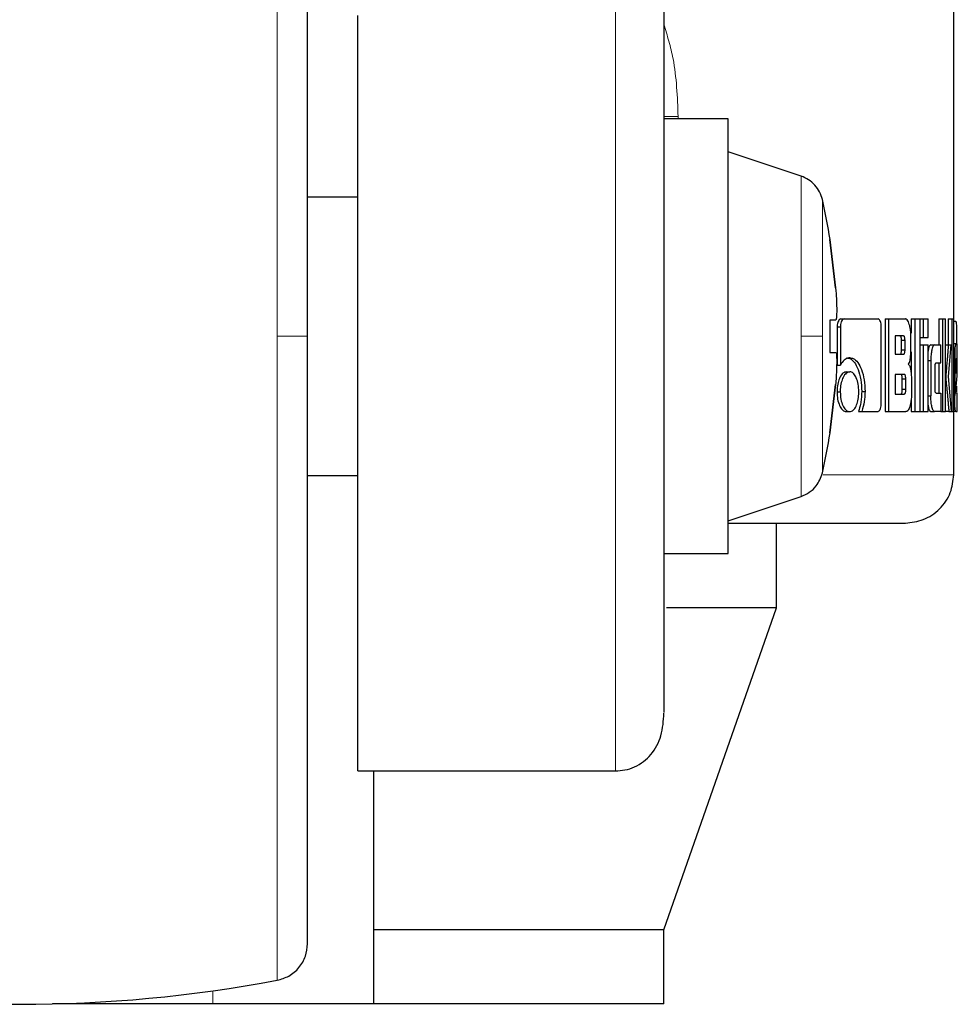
# Model space of a CAD drawing. Header units: millimetres. Extents: x 19 to 263, y 62 to 156.
# Tile 67 of 77: x 233.07 to 234.08, y 61.83 to 62.89. Entities that reach past the tile are written whole.
import ezdxf

# ---------------------------------------------------------------- set-up
doc = ezdxf.new("R2010")
doc.units = ezdxf.units.MM
doc.linetypes.add('PHANTOM', pattern=[12.7, 6.35, -1.27, 1.27, -1.27, 1.27, -1.27])

msp = doc.modelspace()

# ---------------------------------------------------------------- linework, layer by layer
at = {"color": 7, "linetype": 'Continuous', "lineweight": 25}
for p, q in [((234.0745, 62.5433), (234.0745, 63.7901)), ((233.4326, 62.0828), (233.4326, 62.8971)), ((233.8316, 62.7855), (233.7622, 62.7855)), ((233.8316, 62.5513), (233.8316, 62.7855)), ((233.9102, 62.7238), (233.8316, 62.75)), ((233.4326, 62.7013), (233.3782, 62.7013)), ((233.9411, 62.6554), (233.9414, 62.6554)), ((233.9411, 62.6554), (233.9473, 62.6033)), ((233.9473, 62.6033), (233.9411, 62.6554)), ((233.9473, 62.5686), (233.9411, 62.5686)), ((233.9411, 62.5686), (233.9411, 62.5339)), ((233.9473, 62.5686), (233.9411, 62.5686)), ((233.953, 62.57), (233.9565, 62.57)), ((233.9565, 62.57), (233.993, 62.57)), ((234.0006, 62.57), (234.0006, 62.47)), ((234.0006, 62.57), (234.0043, 62.57)), ((234.0043, 62.57), (234.0043, 62.47)), ((234.0043, 62.57), (234.0225, 62.57)), ((234.0287, 62.57), (234.0287, 62.5545)), ((234.0287, 62.57), (234.0325, 62.57)), ((234.0325, 62.57), (234.0325, 62.47)), ((234.0325, 62.57), (234.0383, 62.57)), ((234.0383, 62.47), (234.0383, 62.57)), ((234.0383, 62.57), (234.0417, 62.57)), ((234.0417, 62.57), (234.0417, 62.55)), ((234.0417, 62.57), (234.0469, 62.57)), ((234.0469, 62.55), (234.0469, 62.57)), ((234.0585, 62.57), (234.0585, 62.542)), ((234.0585, 62.57), (234.0624, 62.57)), ((234.0624, 62.57), (234.0624, 62.47)), ((234.0624, 62.57), (234.0658, 62.57)), ((234.0658, 62.47), (234.0658, 62.57)), ((234.0686, 62.57), (234.0686, 62.542)), ((234.0686, 62.57), (234.0725, 62.57)), ((234.0725, 62.57), (234.0725, 62.47)), ((234.0725, 62.57), (234.0745, 62.57)), ((234.0745, 62.47), (234.0745, 62.57)), ((233.9489, 62.5615), (233.9489, 62.5202)), ((233.9489, 62.5615), (233.9524, 62.5615)), ((233.9524, 62.5615), (233.9524, 62.5202)), ((233.9964, 62.4787), (233.9964, 62.5615)), ((234.0745, 62.5677), (234.0765, 62.5677)), ((233.8316, 62.317), (233.8316, 62.5513)), ((234.0204, 62.5516), (234.0116, 62.5516)), ((234.0116, 62.5516), (234.0116, 62.5318)), ((234.0284, 62.5395), (234.0284, 62.5515)), ((234.0383, 62.55), (234.0417, 62.55)), ((234.0417, 62.55), (234.0469, 62.55)), ((234.0183, 62.5368), (234.0183, 62.5466)), ((234.0221, 62.5466), (234.0183, 62.5466)), ((234.0183, 62.5368), (234.0221, 62.5368)), ((234.0221, 62.5368), (234.0221, 62.5466)), ((234.0383, 62.542), (234.0417, 62.542)), ((234.0417, 62.542), (234.0417, 62.47)), ((234.0417, 62.542), (234.0469, 62.542)), ((234.0469, 62.47), (234.0469, 62.542)), ((234.0499, 62.542), (234.0538, 62.542)), ((234.0538, 62.542), (234.0605, 62.542)), ((234.0605, 62.5225), (234.0605, 62.542)), ((234.0658, 62.542), (234.0688, 62.542)), ((234.0688, 62.542), (234.0717, 62.542)), ((234.0691, 62.5078), (234.0717, 62.542)), ((234.0745, 62.5433), (234.0767, 62.5433)), ((234.0767, 62.5433), (234.078, 62.5433)), ((234.0777, 62.5435), (234.0777, 62.5433)), ((233.9411, 62.5339), (233.9473, 62.5339)), ((234.0116, 62.5318), (234.0204, 62.5318)), ((234.0287, 62.5346), (234.0287, 62.51)), ((234.0745, 62.526), (234.0756, 62.526)), ((234.0756, 62.526), (234.0756, 62.4873)), ((234.0778, 62.527), (234.0771, 62.527)), ((234.0784, 62.5085), (234.0784, 62.526)), ((233.9489, 62.5202), (233.9524, 62.5202)), ((234.0469, 62.525), (234.0499, 62.525)), ((234.0499, 62.525), (234.0499, 62.487)), ((234.0544, 62.495), (234.0544, 62.5175)), ((234.0555, 62.5225), (234.0605, 62.5225)), ((234.0585, 62.5225), (234.0585, 62.4901)), ((234.0768, 62.522), (234.0768, 62.5112)), ((234.078, 62.5219), (234.0768, 62.5219)), ((234.0768, 62.5112), (234.078, 62.5201)), ((234.078, 62.5201), (234.0768, 62.5201)), ((234.078, 62.5201), (234.078, 62.5219)), ((233.9589, 62.5129), (233.9625, 62.5129)), ((234.0212, 62.5102), (234.0116, 62.5102)), ((234.0116, 62.5102), (234.0116, 62.489)), ((234.0191, 62.494), (234.0191, 62.5052)), ((234.0229, 62.5052), (234.0191, 62.5052)), ((234.0229, 62.494), (234.0229, 62.5052)), ((234.0658, 62.5078), (234.0661, 62.5078)), ((234.0722, 62.47), (234.0691, 62.5078)), ((234.0768, 62.4932), (234.0784, 62.5085)), ((233.9473, 62.4992), (233.9411, 62.4472)), ((233.9411, 62.4472), (233.9473, 62.4992)), ((234.0291, 62.5026), (234.0291, 62.4884)), ((234.0777, 62.4976), (234.0777, 62.4912)), ((233.9488, 62.4914), (233.9523, 62.4914)), ((233.9754, 62.4916), (233.979, 62.4916)), ((234.0116, 62.489), (234.0212, 62.489)), ((234.0229, 62.494), (234.0191, 62.494)), ((234.0469, 62.487), (234.0499, 62.487)), ((234.0555, 62.4901), (234.0605, 62.4901)), ((234.0605, 62.4901), (234.0605, 62.47)), ((234.0745, 62.4873), (234.0756, 62.4873)), ((234.077, 62.4903), (234.0784, 62.4903)), ((234.0784, 62.47), (234.0784, 62.4903)), ((234.0287, 62.4824), (234.0287, 62.47)), ((233.9589, 62.47), (233.9625, 62.47)), ((233.9719, 62.4702), (233.9755, 62.4702)), ((233.9755, 62.4702), (233.993, 62.4702)), ((234.0006, 62.47), (234.0043, 62.47)), ((234.0043, 62.47), (234.0231, 62.47)), ((234.0287, 62.47), (234.0325, 62.47)), ((234.0325, 62.47), (234.0383, 62.47)), ((234.0383, 62.47), (234.0417, 62.47)), ((234.0417, 62.47), (234.0469, 62.47)), ((234.0499, 62.47), (234.0538, 62.47)), ((234.0605, 62.47), (234.0538, 62.47)), ((234.0605, 62.47), (234.0624, 62.47)), ((234.0624, 62.47), (234.0658, 62.47)), ((234.0693, 62.47), (234.0658, 62.47)), ((234.0693, 62.47), (234.0722, 62.47)), ((234.0722, 62.47), (234.0725, 62.47)), ((234.0725, 62.47), (234.0745, 62.47)), ((234.0745, 62.402), (234.0745, 62.47)), ((234.0767, 62.47), (234.0745, 62.47)), ((234.0767, 62.47), (234.0784, 62.47)), ((233.9414, 62.4472), (233.9411, 62.4472)), ((233.3782, 62.4013), (233.4326, 62.4013)), ((233.8316, 62.3525), (233.9102, 62.3787)), ((233.8837, 62.2587), (233.8837, 62.35)), ((233.7622, 62.317), (233.8316, 62.317)), ((233.7622, 61.9117), (233.8837, 62.2587)), ((233.8837, 62.2587), (233.7651, 62.2587)), ((233.4326, 62.0828), (233.7102, 62.0828)), ((233.4499, 61.9117), (233.4499, 62.0828)), ((233.7622, 61.9117), (233.4499, 61.9117)), ((233.4499, 61.8317), (233.4499, 61.9117)), ((233.7622, 61.8317), (233.7622, 61.9117)), ((233.2764, 61.8317), (233.1036, 61.8317)), ((233.4499, 61.8317), (233.2764, 61.8317)), ((233.7622, 61.8317), (233.4499, 61.8317))]:
    msp.add_line(p, q, dxfattribs=at)
at = {"color": 8, "linetype": 'PHANTOM', "lineweight": 18}
for p, q in [((233.3456, 63.2454), (233.3456, 62.5513)), ((233.7102, 62.9429), (233.7102, 62.0828)), ((233.7776, 62.7883), (233.7622, 62.7883)), ((233.7776, 62.7855), (233.7776, 62.7883)), ((233.9102, 62.7238), (233.9102, 62.5513)), ((233.933, 62.5513), (233.933, 62.6986)), ((233.3456, 62.5513), (233.3456, 61.8571)), ((233.9102, 62.5513), (233.9102, 62.3787)), ((233.933, 62.4039), (233.933, 62.5513)), ((234.0777, 62.5435), (234.0745, 62.5435)), ((234.0745, 62.402), (233.934, 62.402)), ((233.2764, 61.8458), (233.2764, 61.8317))]:
    msp.add_line(p, q, dxfattribs=at)
at = {"color": 7, "linetype": 'Continuous', "lineweight": 25}
for centre, radius, start, end in [((233.2871, 62.5513), 0.6625, 9.0401, 12.8479), ((233.2871, 62.5513), 0.6625, 347.1521, 350.9599), ((233.0682, 63.3313), 1.5, 259.3429, 280.6571)]:
    msp.add_arc(centre, radius, start, end, dxfattribs=at)
for points, knots in [([(233.3782, 62.5513), (233.3782, 62.5706), (233.3782, 62.6107), (233.3782, 62.6721), (233.3782, 62.7373), (233.3782, 62.8057), (233.3782, 62.8763), (233.3782, 62.9405), (233.3782, 62.9973), (233.3782, 63.0462), (233.3782, 63.0912), (233.3782, 63.1307), (233.3782, 63.1633), (233.3782, 63.1875), (233.3782, 63.2031), (233.3782, 63.2051), (233.3782, 63.2061)], [0, 0, 0, 0, 0.056514, 0.116768, 0.180699, 0.251724, 0.328022, 0.409681, 0.474925, 0.543225, 0.614383, 0.688109, 0.76403, 0.841682, 0.920534, 1, 1, 1, 1]), ([(233.7622, 62.9462), (233.7622, 62.9456), (233.7622, 62.939), (233.7622, 62.9134), (233.7622, 62.8703), (233.7622, 62.8172), (233.7622, 62.7593), (233.7622, 62.6995), (233.7622, 62.6406), (233.7622, 62.5846), (233.7622, 62.5312), (233.7622, 62.4781), (233.7622, 62.4231), (233.7622, 62.3662), (233.7622, 62.3093), (233.7622, 62.2556), (233.7622, 62.2077), (233.7622, 62.1708), (233.7622, 62.1499), (233.7622, 62.146), (233.7622, 62.1456)], [0, 0, 0, 0, 0.006813, 0.078905, 0.149595, 0.217782, 0.282593, 0.34343, 0.399957, 0.452071, 0.499845, 0.547589, 0.599674, 0.656171, 0.716978, 0.781765, 0.849932, 0.920608, 0.992694, 1, 1, 1, 1]), ([(233.933, 62.6986), (233.9322, 62.7014), (233.9304, 62.7071), (233.9251, 62.7144), (233.9183, 62.7204), (233.9129, 62.7227), (233.9102, 62.7238)], [0, 0, 0, 0, 0.245851, 0.500011, 0.754172, 1, 1, 1, 1]), ([(233.9473, 62.6033), (233.9476, 62.5994), (233.9482, 62.5916), (233.9485, 62.5813), (233.9484, 62.5734), (233.948, 62.5692), (233.9475, 62.5688), (233.9473, 62.5686)], [0, 0, 0, 0, 0.2141783, 0.4283888, 0.6418684, 0.8550501, 1, 1, 1, 1]), ([(233.953, 62.57), (233.9524, 62.5699), (233.9513, 62.5696), (233.95, 62.5675), (233.9491, 62.565), (233.9489, 62.5629), (233.9489, 62.5617), (233.9489, 62.5615)], [0, 0, 0, 0, 0.270837, 0.516569, 0.734673, 0.950516, 1, 1, 1, 1]), ([(233.9565, 62.57), (233.956, 62.5699), (233.9549, 62.5697), (233.9537, 62.5679), (233.9528, 62.5655), (233.9524, 62.5632), (233.9524, 62.5619), (233.9524, 62.5615)], [0, 0, 0, 0, 0.23785, 0.478378, 0.691181, 0.914876, 1, 1, 1, 1]), ([(233.9964, 62.5615), (233.9964, 62.5625), (233.9963, 62.5646), (233.9956, 62.5672), (233.9947, 62.569), (233.9938, 62.5699), (233.9932, 62.57), (233.993, 62.57)], [0, 0, 0, 0, 0.2319438, 0.4667068, 0.6743174, 0.8669249, 1, 1, 1, 1]), ([(234.0284, 62.5515), (234.0284, 62.5535), (234.0282, 62.5576), (234.027, 62.5633), (234.0255, 62.5677), (234.0238, 62.5698), (234.0228, 62.5699), (234.0225, 62.57)], [0, 0, 0, 0, 0.211222, 0.417827, 0.697608, 0.899547, 1, 1, 1, 1]), ([(234.0765, 62.5677), (234.0766, 62.5676), (234.077, 62.5674), (234.0773, 62.5655), (234.0775, 62.5618), (234.0777, 62.5567), (234.0777, 62.5504), (234.0777, 62.5456), (234.0777, 62.5435)], [0, 0, 0, 0, 0.202661, 0.407288, 0.523056, 0.638653, 0.845681, 1, 1, 1, 1]), ([(233.3782, 61.8964), (233.3782, 61.8974), (233.3782, 61.8994), (233.3782, 61.915), (233.3782, 61.9392), (233.3782, 61.9718), (233.3782, 62.0113), (233.3782, 62.0563), (233.3782, 62.1053), (233.3782, 62.162), (233.3782, 62.2262), (233.3782, 62.2968), (233.3782, 62.3756), (233.3782, 62.4603), (233.3782, 62.5222), (233.3782, 62.5513)], [0, 0, 0, 0, 0.079473, 0.158331, 0.23599, 0.311917, 0.38565, 0.456814, 0.52512, 0.59037, 0.672045, 0.748348, 0.819371, 0.915252, 1, 1, 1, 1]), ([(234.0183, 62.5466), (234.0183, 62.5474), (234.0182, 62.5487), (234.018, 62.5502), (234.0176, 62.5511), (234.0171, 62.5515), (234.0168, 62.5515), (234.0166, 62.5516)], [0, 0, 0, 0, 0.316333, 0.470153, 0.625002, 0.841368, 1, 1, 1, 1]), ([(234.0221, 62.5466), (234.0221, 62.5474), (234.022, 62.5487), (234.0217, 62.5502), (234.0213, 62.5511), (234.0209, 62.5515), (234.0205, 62.5515), (234.0204, 62.5516)], [0, 0, 0, 0, 0.314544, 0.468283, 0.623021, 0.839809, 1, 1, 1, 1]), ([(234.0166, 62.5318), (234.0169, 62.5318), (234.0173, 62.5319), (234.0178, 62.5328), (234.0181, 62.5339), (234.0183, 62.5353), (234.0183, 62.5363), (234.0183, 62.5368)], [0, 0, 0, 0, 0.305787, 0.463041, 0.621119, 0.820736, 1, 1, 1, 1]), ([(234.0204, 62.5318), (234.0206, 62.5318), (234.021, 62.5319), (234.0215, 62.5326), (234.0219, 62.5337), (234.022, 62.5352), (234.0221, 62.5362), (234.0221, 62.5368)], [0, 0, 0, 0, 0.2725885, 0.4361721, 0.6012031, 0.7925016, 1, 1, 1, 1]), ([(234.0256, 62.5212), (234.026, 62.5217), (234.0268, 62.5227), (234.0276, 62.5258), (234.0283, 62.5314), (234.0284, 62.5362), (234.0284, 62.5395)], [0, 0, 0, 0, 0.186517, 0.343301, 0.548834, 1, 1, 1, 1]), ([(234.0499, 62.542), (234.0494, 62.5418), (234.0484, 62.5414), (234.0474, 62.5384), (234.047, 62.5359), (234.0469, 62.5352)], [0, 0, 0, 0, 0.419106, 0.841414, 1, 1, 1, 1]), ([(234.0538, 62.542), (234.0533, 62.5418), (234.0523, 62.5414), (234.0511, 62.5376), (234.0502, 62.5327), (234.0499, 62.5283), (234.0499, 62.5256), (234.0499, 62.525)], [0, 0, 0, 0, 0.246114, 0.494048, 0.706476, 0.93269, 1, 1, 1, 1]), ([(234.0688, 62.542), (234.0686, 62.5397), (234.0684, 62.5372), (234.0682, 62.5344), (234.0681, 62.5338), (234.0681, 62.5331), (234.068, 62.5325), (234.068, 62.5319), (234.068, 62.5315), (234.0679, 62.5309), (234.0679, 62.5303), (234.0678, 62.5297), (234.0678, 62.5293), (234.0677, 62.5289), (234.0677, 62.5284), (234.0677, 62.528), (234.0676, 62.5274), (234.0675, 62.5264), (234.0672, 62.5232), (234.0669, 62.5191), (234.0665, 62.515), (234.0664, 62.513), (234.0662, 62.5108), (234.0661, 62.5091), (234.0661, 62.5078)], [0, 0, 0, 0, 0.20701, 0.2199587, 0.2458259, 0.2587713, 0.2846396, 0.2975883, 0.3105186, 0.3234685, 0.3493335, 0.3622789, 0.3752092, 0.3881558, 0.4010861, 0.4140327, 0.426976, 0.4528429, 0.5046058, 0.7116209, 0.8151253, 0.8668878, 0.8927681, 1, 1, 1, 1]), ([(234.0767, 62.5433), (234.0766, 62.5431), (234.0763, 62.5426), (234.0759, 62.5389), (234.0757, 62.534), (234.0756, 62.5294), (234.0756, 62.5267), (234.0756, 62.526)], [0, 0, 0, 0, 0.242858, 0.48718, 0.701515, 0.919942, 1, 1, 1, 1]), ([(234.0784, 62.526), (234.0784, 62.5282), (234.0784, 62.5326), (234.0783, 62.538), (234.0782, 62.5418), (234.0781, 62.5432), (234.078, 62.5433), (234.078, 62.5433)], [0, 0, 0, 0, 0.242798, 0.486982, 0.70087, 0.920408, 1, 1, 1, 1]), ([(233.9473, 62.5339), (233.9476, 62.5335), (233.9482, 62.5328), (233.9485, 62.5268), (233.9484, 62.5181), (233.948, 62.5083), (233.9475, 62.5018), (233.9473, 62.4992)], [0, 0, 0, 0, 0.214179, 0.428391, 0.641871, 0.855043, 1, 1, 1, 1]), ([(233.9625, 62.528), (233.9613, 62.5278), (233.9584, 62.5274), (233.9549, 62.5243), (233.953, 62.5212), (233.9524, 62.5202)], [0, 0, 0, 0, 0.350305, 0.79252, 1, 1, 1, 1]), ([(233.959, 62.528), (233.9602, 62.5278), (233.9632, 62.5275), (233.9677, 62.5235), (233.9718, 62.5156), (233.9748, 62.5047), (233.9752, 62.4959), (233.9754, 62.4916)], [0, 0, 0, 0, 0.140567, 0.342326, 0.543219, 0.771879, 1, 1, 1, 1]), ([(233.9625, 62.528), (233.9638, 62.5278), (233.9668, 62.5275), (233.9713, 62.5234), (233.9754, 62.5155), (233.9785, 62.5046), (233.9788, 62.4959), (233.979, 62.4916)], [0, 0, 0, 0, 0.14166, 0.344218, 0.545939, 0.775194, 1, 1, 1, 1]), ([(234.0771, 62.527), (234.0771, 62.5269), (234.077, 62.5268), (234.0769, 62.5256), (234.0768, 62.524), (234.0768, 62.5228), (234.0768, 62.5221), (234.0768, 62.522)], [0, 0, 0, 0, 0.272059, 0.519386, 0.755465, 0.965062, 1, 1, 1, 1]), ([(234.078, 62.5219), (234.078, 62.5226), (234.078, 62.5239), (234.078, 62.5254), (234.0779, 62.5263), (234.0779, 62.5269), (234.0779, 62.527), (234.0778, 62.527)], [0, 0, 0, 0, 0.273277, 0.436197, 0.600546, 0.749613, 1, 1, 1, 1]), ([(234.0256, 62.5212), (234.026, 62.5208), (234.0269, 62.5199), (234.028, 62.5164), (234.0288, 62.5106), (234.029, 62.5057), (234.0291, 62.5026)], [0, 0, 0, 0, 0.175773, 0.369276, 0.612783, 1, 1, 1, 1]), ([(234.0544, 62.5175), (234.0545, 62.5182), (234.0545, 62.5193), (234.0546, 62.5208), (234.0548, 62.5218), (234.0552, 62.5224), (234.0554, 62.5225), (234.0555, 62.5225)], [0, 0, 0, 0, 0.24927, 0.412072, 0.576292, 0.763882, 1, 1, 1, 1]), ([(233.9589, 62.5129), (233.9577, 62.5126), (233.9551, 62.5121), (233.952, 62.5075), (233.9497, 62.5015), (233.9488, 62.4958), (233.9488, 62.4923), (233.9488, 62.4914)], [0, 0, 0, 0, 0.241016, 0.484144, 0.693274, 0.917409, 1, 1, 1, 1]), ([(233.9625, 62.5129), (233.9612, 62.5126), (233.9586, 62.5121), (233.9554, 62.5074), (233.9532, 62.5014), (233.9523, 62.4957), (233.9523, 62.4923), (233.9523, 62.4914)], [0, 0, 0, 0, 0.243014, 0.488115, 0.698173, 0.92111, 1, 1, 1, 1]), ([(233.9723, 62.4914), (233.9722, 62.4942), (233.9719, 62.4997), (233.9698, 62.5064), (233.9671, 62.5111), (233.9644, 62.5128), (233.9629, 62.5129), (233.9625, 62.5129)], [0, 0, 0, 0, 0.243046, 0.488091, 0.700029, 0.923096, 1, 1, 1, 1]), ([(234.0191, 62.5052), (234.0191, 62.5061), (234.0191, 62.5074), (234.0188, 62.5088), (234.0184, 62.5097), (234.0179, 62.5101), (234.0176, 62.5102), (234.0175, 62.5102)], [0, 0, 0, 0, 0.32279, 0.475933, 0.630143, 0.845197, 1, 1, 1, 1]), ([(234.0229, 62.5052), (234.0229, 62.5061), (234.0228, 62.5073), (234.0225, 62.5088), (234.0222, 62.5097), (234.0217, 62.5101), (234.0214, 62.5102), (234.0212, 62.5102)], [0, 0, 0, 0, 0.3209165, 0.4740405, 0.6282107, 0.8437684, 1, 1, 1, 1]), ([(234.0661, 62.5078), (234.0661, 62.5069), (234.0661, 62.505), (234.0666, 62.5002), (234.067, 62.4961), (234.0673, 62.4926), (234.0674, 62.4921), (234.0674, 62.4916), (234.0675, 62.4909), (234.0677, 62.4888), (234.0679, 62.4864), (234.0681, 62.4841), (234.0683, 62.4825), (234.0684, 62.4809), (234.0686, 62.4782), (234.0689, 62.4747), (234.0692, 62.4715), (234.0693, 62.47)], [0, 0, 0, 0, 0.06175, 0.125048, 0.377858, 0.393637, 0.409436, 0.417323, 0.433105, 0.464684, 0.590986, 0.62256, 0.654123, 0.717283, 0.74885, 0.875151, 1, 1, 1, 1]), ([(234.0555, 62.4901), (234.0554, 62.4901), (234.0551, 62.4902), (234.0547, 62.4911), (234.0546, 62.4922), (234.0545, 62.4936), (234.0545, 62.4946), (234.0544, 62.495)], [0, 0, 0, 0, 0.324255, 0.47565, 0.626706, 0.831192, 1, 1, 1, 1]), ([(233.9488, 62.4914), (233.9489, 62.4887), (233.9491, 62.4832), (233.9514, 62.4766), (233.9542, 62.4719), (233.9569, 62.4701), (233.9585, 62.47), (233.9589, 62.47)], [0, 0, 0, 0, 0.2410404, 0.4842377, 0.6934769, 0.91301, 1, 1, 1, 1]), ([(233.9523, 62.4914), (233.9524, 62.4887), (233.9527, 62.4831), (233.9549, 62.4765), (233.9578, 62.4718), (233.9605, 62.4701), (233.962, 62.47), (233.9625, 62.47)], [0, 0, 0, 0, 0.243071, 0.488322, 0.697741, 0.916591, 1, 1, 1, 1]), ([(233.9625, 62.47), (233.9638, 62.4703), (233.9663, 62.4708), (233.9694, 62.4755), (233.9715, 62.4815), (233.9722, 62.4872), (233.9723, 62.4905), (233.9723, 62.4914)], [0, 0, 0, 0, 0.242932, 0.488026, 0.701035, 0.919139, 1, 1, 1, 1]), ([(233.9754, 62.4916), (233.9753, 62.4889), (233.9751, 62.4843), (233.974, 62.477), (233.9727, 62.4728), (233.9719, 62.4702)], [0, 0, 0, 0, 0.347834, 0.596133, 1, 1, 1, 1]), ([(233.979, 62.4916), (233.9789, 62.4889), (233.9787, 62.4823), (233.9772, 62.4751), (233.9758, 62.4711), (233.9755, 62.4702)], [0, 0, 0, 0, 0.3514013, 0.8539989, 1, 1, 1, 1]), ([(234.0175, 62.489), (234.0177, 62.489), (234.0181, 62.4891), (234.0186, 62.4898), (234.0189, 62.4909), (234.0191, 62.4924), (234.0191, 62.4935), (234.0191, 62.494)], [0, 0, 0, 0, 0.27161, 0.432035, 0.593925, 0.793188, 1, 1, 1, 1]), ([(234.0212, 62.489), (234.0215, 62.489), (234.0219, 62.4891), (234.0224, 62.4898), (234.0227, 62.4909), (234.0229, 62.4923), (234.0229, 62.4934), (234.0229, 62.494)], [0, 0, 0, 0, 0.266613, 0.428909, 0.593029, 0.790484, 1, 1, 1, 1]), ([(234.0291, 62.4884), (234.029, 62.4864), (234.0288, 62.4824), (234.0277, 62.4767), (234.0261, 62.4722), (234.0244, 62.4702), (234.0234, 62.47), (234.0231, 62.47)], [0, 0, 0, 0, 0.212318, 0.418128, 0.699506, 0.906011, 1, 1, 1, 1]), ([(234.0538, 62.47), (234.0533, 62.4702), (234.0523, 62.4707), (234.051, 62.4747), (234.0502, 62.4798), (234.0499, 62.4841), (234.0499, 62.4865), (234.0499, 62.487)], [0, 0, 0, 0, 0.254566, 0.510662, 0.728411, 0.945242, 1, 1, 1, 1]), ([(234.0767, 62.47), (234.0766, 62.4702), (234.0763, 62.4707), (234.0759, 62.4745), (234.0757, 62.4794), (234.0756, 62.4839), (234.0756, 62.4866), (234.0756, 62.4873)], [0, 0, 0, 0, 0.246544, 0.49487, 0.706894, 0.924836, 1, 1, 1, 1]), ([(234.077, 62.4903), (234.077, 62.4904), (234.0769, 62.4904), (234.0769, 62.4908), (234.0768, 62.4911), (234.0768, 62.4919), (234.0768, 62.4926), (234.0768, 62.4932)], [0, 0, 0, 0, 0.334833, 0.463227, 0.562579, 0.662347, 1, 1, 1, 1]), ([(233.993, 62.4702), (233.9934, 62.4703), (233.9943, 62.4705), (233.9953, 62.4723), (233.9961, 62.4747), (233.9964, 62.477), (233.9964, 62.4784), (233.9964, 62.4787)], [0, 0, 0, 0, 0.237268, 0.477403, 0.692848, 0.91819, 1, 1, 1, 1]), ([(234.0469, 62.4769), (234.047, 62.4762), (234.0474, 62.4737), (234.0483, 62.4712), (234.0493, 62.47), (234.0498, 62.47), (234.0499, 62.47)], [0, 0, 0, 0, 0.174187, 0.54373, 0.91165, 1, 1, 1, 1]), ([(233.9102, 62.3787), (233.9132, 62.38), (233.9193, 62.3827), (233.9282, 62.3909), (233.9312, 62.399), (233.933, 62.4039)], [0, 0, 0, 0, 0.276681, 0.562561, 1, 1, 1, 1]), ([(234.0225, 62.35), (234.029, 62.3507), (234.0391, 62.3518), (234.0512, 62.3583), (234.0596, 62.365), (234.0663, 62.3733), (234.0728, 62.3854), (234.0738, 62.3955), (234.0745, 62.402)], [0, 0, 0, 0, 0.239822, 0.368824, 0.500509, 0.632108, 0.76091, 1, 1, 1, 1]), ([(233.8318, 62.35), (233.8341, 62.35), (233.8622, 62.35), (233.9051, 62.35), (233.958, 62.35), (233.9949, 62.35), (234.0182, 62.35), (234.0211, 62.35), (234.0225, 62.35)], [0, 0, 0, 0, 0.017447, 0.214358, 0.412628, 0.610642, 0.806837, 1, 1, 1, 1]), ([(233.7102, 62.0828), (233.7136, 62.083), (233.721, 62.0835), (233.7353, 62.0884), (233.7506, 62.1007), (233.7609, 62.1218), (233.7618, 62.1369), (233.7622, 62.1449)], [0, 0, 0, 0, 0.086447, 0.18446, 0.414338, 0.687432, 1, 1, 1, 1]), ([(233.3456, 61.8571), (233.3499, 61.8584), (233.3588, 61.861), (233.3696, 61.8704), (233.3769, 61.8827), (233.3778, 61.892), (233.3782, 61.8964)], [0, 0, 0, 0, 0.242336, 0.499999, 0.757644, 1, 1, 1, 1])]:
    msp.add_open_spline(points, degree=3, knots=knots, dxfattribs=at)
at = {"color": 8, "linetype": 'PHANTOM', "lineweight": 18}
for points, knots in [([(233.7622, 62.8877), (233.7659, 62.8754), (233.7755, 62.8438), (233.7768, 62.8093), (233.7776, 62.7883)], [0, 0, 0, 0, 0.388063, 1, 1, 1, 1]), ([(233.3456, 62.5513), (233.3504, 62.5513), (233.3604, 62.5513), (233.371, 62.5513), (233.3772, 62.5513), (233.3779, 62.5513), (233.3782, 62.5513)], [0, 0, 0, 0, 0.272469, 0.5618655, 0.7875351, 1, 1, 1, 1]), ([(233.933, 62.5513), (233.932, 62.5513), (233.93, 62.5513), (233.9226, 62.5513), (233.9149, 62.5513), (233.9102, 62.5513)], [0, 0, 0, 0, 0.276682, 0.562552, 1, 1, 1, 1])]:
    msp.add_open_spline(points, degree=3, knots=knots, dxfattribs=at)

doc.saveas('drawing.dxf')
